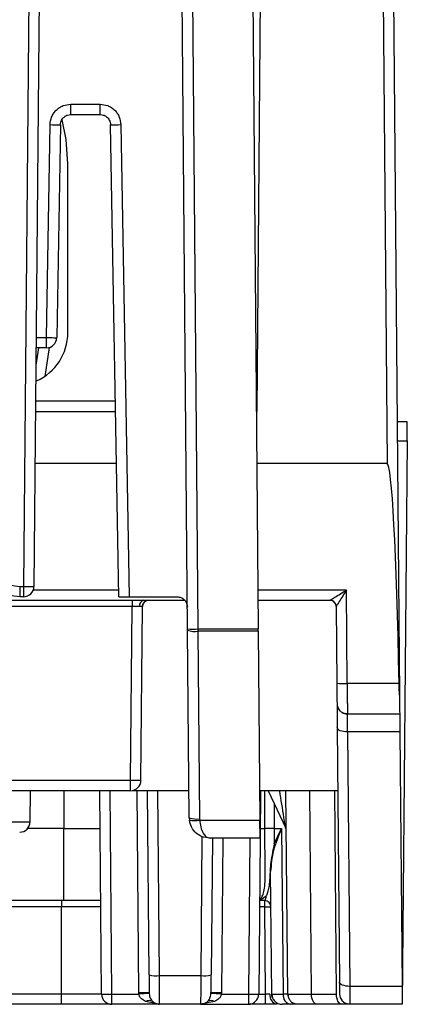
# Model space of a CAD drawing. Extents: x 897.4 to 914.4, y -8.5 to 2.5.
# Tile 65 of 102: x 908.653 to 909.021, y -6.024 to -5.089. Entities that reach past the tile are written whole.
import ezdxf

# ---------------------------------------------------------------- set-up
doc = ezdxf.new("R2010")
doc.units = 0
doc.header["$LTSCALE"] = 4
doc.header["$MEASUREMENT"] = 0
doc.layers.get('0').update_dxf_attribs({"linetype": 'CONTINUOUS'})

msp = doc.modelspace()

# ---------------------------------------------------------------- linework, layer by layer
for p, q in [((908.99082, -4.29448), (909.00143, -5.51037)), ((909.00066, -4.29457), (909.01319, -5.73021)), ((908.66499, -4.66343), (908.65658, -5.62718)), ((908.67483, -4.66343), (908.66642, -5.62718)), ((908.81218, -5.66753), (908.80363, -4.6872)), ((908.81347, -4.6872), (908.82202, -5.66753)), ((908.87065, -4.6872), (908.8792, -5.66753)), ((908.87804, -5.46098), (908.88149, -5.06509)), ((908.7014, -5.16951), (908.72921, -5.16951)), ((908.7014, -5.17926), (908.7014, -5.16951)), ((908.72921, -5.17926), (908.72921, -5.16951)), ((908.7014, -5.17926), (908.72921, -5.17926)), ((908.67819, -5.39096), (908.68172, -5.18885)), ((908.69156, -5.18893), (908.68803, -5.39105)), ((908.74687, -5.63694), (908.73905, -5.18893)), ((908.74889, -5.18885), (908.75671, -5.63694)), ((908.69857, -5.38635), (908.69857, -5.22611)), ((908.66848, -5.39096), (908.67819, -5.39096)), ((908.67819, -5.40072), (908.67819, -5.39096)), ((908.67073, -5.40072), (908.66825, -5.41723)), ((908.67819, -5.40072), (908.6684, -5.40072)), ((908.68072, -5.40039), (908.67661, -5.42776)), ((908.74363, -5.45131), (908.66795, -5.45131)), ((908.66787, -5.46098), (908.7438, -5.46098)), ((908.8774, -5.46098), (908.87804, -5.46098)), ((909.02057, -5.471), (909.01093, -5.471)), ((909.01108, -5.48897), (909.02042, -5.48897)), ((909.02042, -5.48897), (909.01575, -6.02375)), ((908.74466, -5.51037), (908.66744, -5.51037)), ((909.00143, -5.51037), (908.87783, -5.51037)), ((908.65344, -5.62718), (908.65658, -5.62718)), ((908.65344, -5.63694), (908.65344, -5.62718)), ((908.65658, -5.62718), (908.65658, -5.63694)), ((908.74676, -5.63062), (908.66577, -5.63062)), ((908.96281, -5.63062), (908.87888, -5.63062)), ((908.96358, -5.71915), (908.96281, -5.63062)), ((908.25702, -5.64029), (908.80942, -5.64029)), ((908.65658, -5.63694), (908.65344, -5.63694)), ((908.75671, -5.63694), (908.80216, -5.63694)), ((908.75955, -5.64029), (908.75955, -5.64614)), ((908.77186, -5.64144), (908.77313, -5.6407)), ((908.87897, -5.64029), (908.9472, -5.64029)), ((908.9472, -5.64029), (908.9472, -5.64029)), ((908.75955, -5.64614), (908.63992, -5.64614)), ((908.75811, -5.81124), (908.75955, -5.64614)), ((908.76795, -5.81124), (908.76939, -5.64614)), ((908.95311, -5.64614), (908.953, -5.64507)), ((908.95311, -5.64614), (908.9531, -5.64614)), ((908.9531, -5.64614), (908.95374, -5.71906)), ((908.81219, -5.66865), (908.81218, -5.66753)), ((908.81374, -5.84665), (908.81219, -5.66865)), ((908.82202, -5.66753), (908.8792, -5.66753)), ((908.82202, -5.66753), (908.82203, -5.66976)), ((908.87922, -5.66976), (908.82203, -5.66976)), ((908.82203, -5.66976), (908.82359, -5.84776)), ((908.87922, -5.66976), (908.8792, -5.66753)), ((908.87922, -5.66976), (908.88079, -5.84888)), ((909.01276, -5.71915), (908.96358, -5.71915)), ((908.96375, -5.74816), (909.01335, -5.74816)), ((908.95411, -5.76114), (908.95622, -6.00263)), ((909.01349, -5.76521), (908.96395, -5.76521)), ((908.96395, -5.76521), (908.96606, -6.0067)), ((909.01349, -5.76521), (909.0156, -6.0067)), ((908.75811, -5.81124), (908.64083, -5.81124)), ((908.75811, -5.821), (908.75811, -5.81124)), ((908.75811, -5.821), (908.64083, -5.821)), ((908.66275, -5.85061), (908.66301, -5.821)), ((908.69464, -5.821), (908.69464, -5.85703)), ((908.7305, -6.01399), (908.72882, -5.821)), ((908.74035, -6.01399), (908.73866, -5.821)), ((908.81352, -5.821), (908.75964, -5.821)), ((908.76593, -6.01291), (908.76425, -5.821)), ((908.77562, -5.99585), (908.7741, -5.821)), ((908.78546, -5.99654), (908.78393, -5.821)), ((908.95463, -5.821), (908.88054, -5.821)), ((908.88132, -5.821), (908.88093, -5.86545)), ((908.88546, -5.85703), (908.88546, -5.821)), ((908.88855, -5.821), (908.9052, -5.8567)), ((908.9071, -6.01399), (908.90542, -5.821)), ((908.92974, -6.01399), (908.92806, -5.821)), ((908.95336, -6.01399), (908.95168, -5.821)), ((908.89442, -5.83358), (908.89442, -5.85703)), ((908.81374, -5.84665), (908.81389, -5.84888)), ((908.82359, -5.84776), (908.82366, -5.84888)), ((908.82366, -5.84888), (908.88079, -5.84888)), ((908.40369, -5.85061), (908.66275, -5.85061)), ((908.69464, -5.85703), (908.6603, -5.85703)), ((908.69464, -5.92533), (908.69464, -5.85703)), ((908.69464, -5.85703), (908.72913, -5.85703)), ((908.881, -5.85703), (908.88546, -5.85703)), ((908.89432, -5.87129), (908.90133, -5.85703)), ((908.89442, -5.85703), (908.89432, -5.87129)), ((908.89442, -5.85703), (908.90133, -5.85703)), ((908.90133, -5.85703), (908.9027, -6.01399)), ((908.82583, -5.86454), (908.82468, -5.99654)), ((908.88094, -5.86616), (908.83343, -5.86616)), ((908.83565, -5.86616), (908.83452, -5.99585)), ((908.84549, -5.86616), (908.84421, -6.01291)), ((908.87108, -5.86616), (908.86979, -6.01399)), ((908.88092, -5.86616), (908.87963, -6.01399)), ((908.89195, -6.01399), (908.89093, -5.8978)), ((908.69464, -5.92533), (908.57549, -5.92533)), ((908.69267, -5.93118), (908.61532, -5.93118)), ((908.69267, -5.92533), (908.69267, -5.93118)), ((908.69267, -6.01399), (908.69267, -5.93118)), ((908.72978, -5.93118), (908.69267, -5.93118)), ((908.88532, -5.93118), (908.88036, -5.93118)), ((908.88532, -5.92533), (908.88041, -5.92533)), ((908.88532, -5.93118), (908.88532, -5.92533)), ((908.88604, -6.01399), (908.88532, -5.93118)), ((908.78546, -5.99654), (908.82468, -5.99654)), ((909.0156, -6.0067), (908.96606, -6.0067)), ((908.69267, -6.01399), (908.61515, -6.01399)), ((908.69267, -6.02375), (908.69267, -6.01399)), ((908.7305, -6.01399), (908.69267, -6.01399)), ((908.74035, -6.01399), (908.76596, -6.01399)), ((908.74035, -6.02375), (908.74035, -6.01399)), ((908.76596, -6.01399), (908.76593, -6.01291)), ((908.77577, -6.01291), (908.77579, -6.01351)), ((908.83435, -6.01351), (908.83437, -6.01291)), ((908.84421, -6.01291), (908.84417, -6.01399)), ((908.84417, -6.01399), (908.86979, -6.01399)), ((908.86979, -6.01399), (908.86979, -6.02375)), ((908.87963, -6.01399), (908.88604, -6.01399)), ((908.88604, -6.02375), (908.88604, -6.01399)), ((908.89195, -6.01399), (908.89263, -6.014)), ((908.9071, -6.01399), (908.9027, -6.01399)), ((908.9071, -6.01399), (908.90787, -6.014)), ((908.92974, -6.01399), (908.95336, -6.01399)), ((908.69267, -6.02375), (908.61515, -6.02375)), ((908.78562, -6.02375), (908.74035, -6.02375)), ((908.78217, -6.02308), (908.77236, -6.02118)), ((908.82452, -6.02375), (908.78562, -6.02375)), ((908.83778, -6.02118), (908.82452, -6.02375)), ((908.82452, -6.02375), (908.86979, -6.02375)), ((908.88604, -6.02375), (908.86979, -6.02375)), ((908.91541, -6.02375), (908.9102, -6.02375)), ((908.95828, -6.02375), (908.93466, -6.02375)), ((908.96242, -6.02375), (908.95828, -6.02375)), ((909.01575, -6.02375), (908.96616, -6.02375))]:
    msp.add_line(p, q)
at = {"flags": 128}
for points in [[(908.69857, -5.22611), (908.69693, -5.20309), (908.69309, -5.18433)], [(909.02042, -5.48897), (909.02045, -5.48538), (909.02048, -5.48198), (909.02051, -5.47887), (909.02053, -5.47617), (909.02055, -5.47397), (909.02056, -5.47234), (909.02057, -5.47133), (909.02057, -5.471)], [(909.01319, -5.73021), (909.01323, -5.73525), (909.01327, -5.73965), (909.0133, -5.74327), (909.01333, -5.74595), (909.01334, -5.7476), (909.01335, -5.74816)], [(909.01335, -5.74816), (909.01335, -5.74869), (909.01336, -5.75025), (909.01339, -5.75278), (909.01342, -5.75621), (909.01345, -5.7604), (909.01349, -5.76521)], [(908.96395, -5.76521), (908.96204, -5.76514), (908.96019, -5.76492), (908.95849, -5.76455), (908.957, -5.76405), (908.95578, -5.76343), (908.95487, -5.76272), (908.9543, -5.76194), (908.95411, -5.76114)], [(908.88094, -5.86616), (908.88093, -5.86584), (908.88093, -5.86489), (908.88091, -5.86333), (908.88089, -5.86122), (908.88087, -5.85863), (908.88085, -5.85564), (908.88082, -5.85236), (908.88079, -5.84888)], [(908.96606, -6.0067), (908.96414, -6.00664), (908.9623, -6.00641), (908.9606, -6.00604), (908.95911, -6.00554), (908.95789, -6.00492), (908.95698, -6.00421), (908.95641, -6.00344), (908.95622, -6.00263)], [(909.0156, -6.0067), (909.01564, -6.01151), (909.01568, -6.0157), (909.01571, -6.01913), (909.01573, -6.02167), (909.01575, -6.02323), (909.01575, -6.02375)], [(908.8927, -6.0177), (908.89215, -6.0159), (908.89195, -6.01399)], [(908.93466, -6.02375), (908.93371, -6.02356), (908.93279, -6.02301), (908.93194, -6.02211), (908.9312, -6.0209), (908.93058, -6.01942), (908.93013, -6.01773), (908.92984, -6.0159), (908.92974, -6.01399)], [(908.95828, -6.02375), (908.95733, -6.02356), (908.95641, -6.02301), (908.95556, -6.02211), (908.95482, -6.0209), (908.95421, -6.01942), (908.95375, -6.01773), (908.95346, -6.0159), (908.95336, -6.01399)], [(908.77899, -6.02118), (908.77969, -6.02176), (908.7798, -6.02184)], [(908.83015, -6.02198), (908.83045, -6.02176), (908.83115, -6.02118)], [(908.91694, -6.02375), (908.91504, -6.02356), (908.91329, -6.02305)], [(908.96616, -6.02375), (908.96425, -6.02356), (908.96346, -6.02337)]]:
    msp.add_lwpolyline(points, dxfattribs=at)
for centre, radius, start, end in [((908.6891, -4.90682), 0.28213, 268.50057, 270.49933), ((908.74151, -4.90682), 0.28213, 269.50067, 271.49943), ((908.64856, -5.38635), 0.05001, 294.07142, 0), ((908.67819, -5.39088), 0.00984, 270, 359), ((908.65658, -5.6271), 0.00984, 270, 359.5), ((908.77171, -5.64543), 0.00525, 101.28525, 187.51751), ((908.77529, -5.64619), 0.00591, 90, 179.5), ((908.9472, -5.64619), 0.00591, 0.5, 90), ((908.9472, -5.64619), 0.0059, 56.97846, 89.99672), ((908.9472, -5.64619), 0.0059, 10.91639, 56.97932), ((908.8171, -5.38551), 0.28206, 269.00032, 270.99968), ((908.81943, -5.64872), 0.0212, 250.0361, 277.05369), ((908.95989, -5.57808), 0.14111, 267.50153, 271.49869), ((908.96375, -5.73832), 0.00984, 180.5, 221.36328), ((908.96375, -5.73832), 0.00984, 238.59297, 270), ((908.75811, -5.81115), 0.00984, 270, 359.5), ((908.90247, -5.99021), 0.16892, 88.99846, 91.00154), ((908.82098, -5.82672), 0.0212, 250.03721, 277.05175), ((908.81878, -5.82849), 0.02097, 256.52849, 283.47151), ((908.65291, -5.85052), 0.00984, 270, 359.5), ((908.88994, -6.20745), 0.35045, 89.26719, 90.73281), ((908.89985, -5.8592), 0.00591, 0.5, 25), ((908.88776, -5.89785), 0.00317, 0.84617, 29.10891), ((908.88532, -5.93123), 0.00591, 0.5, 90), ((908.78274, -5.96465), 0.03201, 257.14495, 274.87727), ((908.8274, -5.96465), 0.032, 265.12221, 282.85568), ((908.74035, -6.01391), 0.00984, 180.5, 270), ((908.77085, -6.29493), 0.28206, 89.00032, 90.99968), ((908.78533, -6.30636), 0.29301, 91.86661, 93.7902), ((908.82481, -6.30629), 0.29294, 86.20958, 88.13361), ((908.83929, -6.29493), 0.28205, 89.0003, 90.9997), ((908.86979, -6.01391), 0.00984, 270, 359.5), ((908.89889, -6.01517), 0.00875, 172.47951, 258.71645), ((908.91154, -6.01496), 0.00889, 173.76732, 261.36346), ((908.91694, -6.01391), 0.00984, 180.5, 209.931), ((908.96616, -6.01391), 0.00984, 180.5, 221.36328), ((908.77568, -6.02612), 0.00595, 56.13624, 123.86376), ((908.78562, -6.01391), 0.00984, 239.52605, 270), ((908.82452, -6.01391), 0.00984, 270, 302.35344), ((908.83446, -6.02612), 0.00595, 56.13708, 123.86292), ((908.90179, -6.01391), 0.00984, 225.04334, 270)]:
    msp.add_arc(centre, radius, start, end)
msp.add_ellipse((909.00389, -5.79235), major_axis=(-0.00246, 0.28198), ratio=0.034903, start_param=4.974678, end_param=6.282881)
for points, knots in [([(908.68172, -5.18885), (908.68202, -5.1864), (908.68249, -5.18264), (908.68496, -5.17814), (908.68749, -5.17508), (908.69061, -5.17257), (908.69516, -5.17017), (908.69895, -5.16977), (908.7014, -5.16951)], [0, 0, 0, 0, 0.239689, 0.368347, 0.500006, 0.628663, 0.760322, 1, 1, 1, 1]), ([(908.72921, -5.16951), (908.73166, -5.16977), (908.73543, -5.17016), (908.73997, -5.17256), (908.74308, -5.17503), (908.74564, -5.17811), (908.74812, -5.18261), (908.74859, -5.1864), (908.74889, -5.18885)], [0, 0, 0, 0, 0.239678, 0.368337, 0.499991, 0.628652, 0.760311, 1, 1, 1, 1]), ([(908.69156, -5.18893), (908.69163, -5.18815), (908.69176, -5.18662), (908.6926, -5.18453), (908.69377, -5.18278), (908.6956, -5.181), (908.69818, -5.17956), (908.70038, -5.17936), (908.7014, -5.17926)], [0, 0, 0, 0, 0.1541562, 0.30005, 0.4376721, 0.5670161, 0.7999079, 1, 1, 1, 1]), ([(908.72921, -5.17926), (908.73023, -5.17936), (908.73244, -5.17956), (908.73501, -5.181), (908.73684, -5.18278), (908.73801, -5.18453), (908.73885, -5.18662), (908.73898, -5.18815), (908.73905, -5.18893)], [0, 0, 0, 0, 0.200083, 0.432975, 0.562327, 0.699949, 0.845843, 1, 1, 1, 1]), ([(908.67819, -5.39096), (908.67948, -5.39098), (908.68206, -5.39103), (908.68531, -5.39106), (908.68759, -5.39108), (908.68789, -5.39106), (908.68803, -5.39105)], [0, 0, 0, 0, 0.249998, 0.499998, 0.749985, 1, 1, 1, 1]), ([(908.65344, -5.63694), (908.64942, -5.63658), (908.64079, -5.6358), (908.62832, -5.62904), (908.6199, -5.61931), (908.6154, -5.60918), (908.61459, -5.60343), (908.61418, -5.60048)], [0, 0, 0, 0, 0.204935, 0.439693, 0.704161, 0.848323, 1, 1, 1, 1]), ([(908.624, -5.59984), (908.62463, -5.60335), (908.62595, -5.61064), (908.63289, -5.61979), (908.64252, -5.62603), (908.64989, -5.62681), (908.65344, -5.62718)], [0, 0, 0, 0, 0.241043, 0.500005, 0.758963, 1, 1, 1, 1]), ([(908.65658, -5.62718), (908.65787, -5.62719), (908.66045, -5.62721), (908.6637, -5.62722), (908.66598, -5.62721), (908.66627, -5.62719), (908.66642, -5.62718)], [0, 0, 0, 0, 0.249998, 0.499991, 0.749994, 1, 1, 1, 1]), ([(908.9472, -5.64029), (908.94728, -5.64025), (908.94744, -5.64018), (908.94843, -5.63959), (908.9499, -5.63868), (908.95274, -5.63692), (908.95714, -5.63419), (908.9609, -5.63182), (908.96281, -5.63062)], [0, 0, 0, 0, 0.082518, 0.174948, 0.282278, 0.407726, 0.69957, 1, 1, 1, 1]), ([(908.96281, -5.63062), (908.96162, -5.63253), (908.95928, -5.63631), (908.95655, -5.6407), (908.95478, -5.64352), (908.95385, -5.64497), (908.95325, -5.64593), (908.95315, -5.64607), (908.95311, -5.64614)], [0, 0, 0, 0, 0.300432, 0.592273, 0.717712, 0.825034, 0.917465, 1, 1, 1, 1]), ([(908.74687, -5.63694), (908.747, -5.63694), (908.74726, -5.63694), (908.74902, -5.63694), (908.75094, -5.63694), (908.75269, -5.63694), (908.75464, -5.63694), (908.75602, -5.63694), (908.75671, -5.63694)], [0, 0, 0, 0, 0.2324894, 0.4761947, 0.6028739, 0.732399, 0.8647763, 1, 1, 1, 1]), ([(908.76934, -5.64614), (908.76937, -5.64558), (908.76941, -5.64484), (908.76975, -5.64419), (908.76984, -5.64402)], [0, 0, 0, 0, 0.748273, 1, 1, 1, 1]), ([(908.80216, -5.63694), (908.80344, -5.63709), (908.80601, -5.63738), (908.80925, -5.63963), (908.81153, -5.64285), (908.81184, -5.64542), (908.812, -5.6467)], [0, 0, 0, 0, 0.249999, 0.500002, 0.749999, 1, 1, 1, 1]), ([(908.76651, -5.64612), (908.76602, -5.64612), (908.76506, -5.64613), (908.76333, -5.64614), (908.76148, -5.64614), (908.76019, -5.64614), (908.75955, -5.64614)], [0, 0, 0, 0, 0.249987, 0.499982, 0.749997, 1, 1, 1, 1]), ([(908.76939, -5.64614), (908.76935, -5.64614), (908.76928, -5.64614), (908.76869, -5.64614), (908.7678, -5.64613), (908.76694, -5.64612), (908.76651, -5.64612)], [0, 0, 0, 0, 0.249995, 0.500005, 0.749998, 1, 1, 1, 1]), ([(908.95374, -5.71906), (908.95376, -5.72151), (908.9538, -5.7253), (908.95383, -5.7298), (908.95386, -5.73288), (908.95388, -5.73535), (908.9539, -5.73775), (908.95391, -5.73815), (908.95391, -5.7384)], [0, 0, 0, 0, 0.239689, 0.371348, 0.50001, 0.631665, 0.760322, 1, 1, 1, 1]), ([(908.96358, -5.71915), (908.9636, -5.7215), (908.96362, -5.72608), (908.96366, -5.73235), (908.96369, -5.73762), (908.96372, -5.74295), (908.96374, -5.74728), (908.96375, -5.74788), (908.96375, -5.74816)], [0, 0, 0, 0, 0.154148, 0.300033, 0.437653, 0.566998, 0.799894, 1, 1, 1, 1]), ([(909.01319, -5.73021), (909.01304, -5.72715), (909.01286, -5.72352), (909.01277, -5.71974), (909.01276, -5.71915)], [0, 0, 0, 0, 0.845051, 1, 1, 1, 1]), ([(908.95391, -5.7384), (908.95391, -5.7387), (908.95392, -5.73929), (908.95396, -5.74414), (908.95402, -5.75136), (908.95408, -5.75788), (908.95411, -5.76114)], [0, 0, 0, 0, 0.244855, 0.499898, 0.750069, 1, 1, 1, 1]), ([(908.95463, -5.742), (908.95508, -5.74289), (908.956, -5.74468), (908.95831, -5.74656), (908.96098, -5.74765), (908.96284, -5.74761), (908.96375, -5.74759)], [0, 0, 0, 0, 0.250228, 0.507072, 0.76001, 1, 1, 1, 1]), ([(908.96395, -5.76521), (908.96392, -5.76257), (908.96386, -5.75744), (908.9638, -5.7519), (908.96378, -5.75004), (908.96376, -5.74913)], [0, 0, 0, 0, 0.353103, 0.686443, 1, 1, 1, 1]), ([(908.76795, -5.81124), (908.7678, -5.81125), (908.7675, -5.81127), (908.76523, -5.81128), (908.76197, -5.81127), (908.7594, -5.81125), (908.75811, -5.81124)], [0, 0, 0, 0, 0.250003, 0.500004, 0.750004, 1, 1, 1, 1]), ([(908.9052, -5.8567), (908.90519, -5.85667), (908.90518, -5.85659), (908.90504, -5.8558), (908.90453, -5.85264), (908.90268, -5.84097), (908.90087, -5.82973), (908.89952, -5.82131)], [0, 0, 0, 0, 0.024065, 0.051118, 0.120636, 0.341477, 1, 1, 1, 1]), ([(908.83343, -5.86616), (908.83068, -5.86583), (908.82597, -5.86527), (908.81993, -5.86126), (908.81551, -5.85591), (908.81441, -5.85114), (908.81389, -5.84888)], [0, 0, 0, 0, 0.3023483, 0.5168829, 0.7701482, 1, 1, 1, 1]), ([(908.82366, -5.84888), (908.82393, -5.85114), (908.82449, -5.85591), (908.82666, -5.86126), (908.82975, -5.86527), (908.83207, -5.86583), (908.83343, -5.86616)], [0, 0, 0, 0, 0.2298295, 0.4831193, 0.6976156, 1, 1, 1, 1]), ([(908.88042, -5.9237), (908.88092, -5.92342), (908.88241, -5.92259), (908.88396, -5.91949), (908.88529, -5.91386), (908.88575, -5.90679), (908.88585, -5.89927), (908.88582, -5.89053), (908.88562, -5.87956), (908.88548, -5.86675), (908.88546, -5.86025), (908.88546, -5.85703)], [0, 0, 0, 0, 0.0751411, 0.2277386, 0.3743676, 0.5374255, 0.6138926, 0.687103, 0.849549, 0.9254751, 1, 1, 1, 1]), ([(908.90133, -5.85703), (908.89837, -5.86404), (908.89247, -5.87802), (908.89144, -5.89122), (908.89093, -5.8978)], [0, 0, 0, 0, 0.501475, 1, 1, 1, 1]), ([(908.89431, -5.8713), (908.89377, -5.87407), (908.89258, -5.88017), (908.89101, -5.88873), (908.89069, -5.89385), (908.89053, -5.8963)], [0, 0, 0, 0, 0.302003, 0.665547, 1, 1, 1, 1]), ([(908.89053, -5.8963), (908.89025, -5.90167), (908.88967, -5.91304), (908.88787, -5.91795), (908.88692, -5.92053)], [0, 0, 0, 0, 0.472604, 1, 1, 1, 1]), ([(908.88692, -5.92054), (908.88545, -5.92212), (908.88366, -5.92405), (908.88091, -5.92438), (908.88042, -5.92444)], [0, 0, 0, 0, 0.821732, 1, 1, 1, 1]), ([(908.88532, -5.92533), (908.88563, -5.92506), (908.88615, -5.92461), (908.88669, -5.92174), (908.88692, -5.92054)], [0, 0, 0, 0, 0.58279, 1, 1, 1, 1]), ([(908.72973, -5.92533), (908.72819, -5.92533), (908.7168, -5.92533), (908.70491, -5.92533), (908.69464, -5.92533)], [0, 0, 0, 0, 0.1353844, 1, 1, 1, 1]), ([(908.88532, -5.93118), (908.88609, -5.93117), (908.88764, -5.93116), (908.88959, -5.93116), (908.89096, -5.93116), (908.89113, -5.93117), (908.89122, -5.93118)], [0, 0, 0, 0, 0.250006, 0.5, 0.749994, 1, 1, 1, 1]), ([(908.77562, -5.99585), (908.77564, -5.99775), (908.77567, -6.00153), (908.77571, -6.0065), (908.77575, -6.01062), (908.77576, -6.01215), (908.77577, -6.01291)], [0, 0, 0, 0, 0.250791, 0.500074, 0.750804, 1, 1, 1, 1]), ([(908.78562, -6.02375), (908.78562, -6.02348), (908.78562, -6.0229), (908.78558, -6.01785), (908.78554, -6.01059), (908.7855, -6.00304), (908.78548, -5.99874), (908.78546, -5.99654)], [0, 0, 0, 0, 0.205286, 0.440165, 0.704519, 0.848533, 1, 1, 1, 1]), ([(908.82468, -5.99654), (908.82466, -5.99874), (908.82464, -6.00304), (908.8246, -6.01059), (908.82456, -6.01785), (908.82452, -6.0229), (908.82452, -6.02348), (908.82452, -6.02375)], [0, 0, 0, 0, 0.151467, 0.295481, 0.559835, 0.794714, 1, 1, 1, 1]), ([(908.83437, -6.01291), (908.83438, -6.01215), (908.83439, -6.01062), (908.83442, -6.00648), (908.83447, -6.00151), (908.8345, -5.99774), (908.83452, -5.99585)], [0, 0, 0, 0, 0.250778, 0.500061, 0.75079, 1, 1, 1, 1]), ([(908.95622, -6.00263), (908.95623, -6.00426), (908.95626, -6.00753), (908.95629, -6.0111), (908.95631, -6.01356), (908.95631, -6.01385), (908.95632, -6.01399)], [0, 0, 0, 0, 0.250786, 0.500064, 0.750794, 1, 1, 1, 1]), ([(908.96606, -6.0067), (908.96607, -6.00914), (908.96608, -6.01401), (908.96611, -6.01942), (908.96613, -6.02306), (908.96615, -6.02352), (908.96616, -6.02375)], [0, 0, 0, 0, 0.249998, 0.500003, 0.749996, 1, 1, 1, 1]), ([(908.7305, -6.01399), (908.73065, -6.014), (908.73095, -6.01402), (908.73322, -6.01403), (908.73648, -6.01402), (908.73906, -6.014), (908.74035, -6.01399)], [0, 0, 0, 0, 0.250007, 0.500004, 0.750006, 1, 1, 1, 1]), ([(908.77236, -6.02118), (908.77094, -6.02041), (908.76875, -6.01921), (908.76689, -6.01678), (908.76617, -6.01518), (908.76603, -6.01438), (908.76596, -6.01399)], [0, 0, 0, 0, 0.498484, 0.770652, 0.889238, 1, 1, 1, 1]), ([(908.77579, -6.01351), (908.77588, -6.01432), (908.77606, -6.01596), (908.77701, -6.01882), (908.7782, -6.02023), (908.77899, -6.02118)], [0, 0, 0, 0, 0.240756, 0.49064, 1, 1, 1, 1]), ([(908.83115, -6.02118), (908.83194, -6.02023), (908.83313, -6.01882), (908.83408, -6.01596), (908.83426, -6.01432), (908.83435, -6.01351)], [0, 0, 0, 0, 0.509364, 0.759247, 1, 1, 1, 1]), ([(908.84417, -6.01399), (908.84411, -6.01438), (908.84396, -6.01518), (908.84325, -6.01678), (908.84139, -6.01921), (908.8392, -6.02041), (908.83778, -6.02118)], [0, 0, 0, 0, 0.110672, 0.229174, 0.501137, 1, 1, 1, 1]), ([(908.86979, -6.01399), (908.87108, -6.014), (908.87366, -6.01402), (908.87691, -6.01403), (908.87919, -6.01402), (908.87949, -6.014), (908.87963, -6.01399)], [0, 0, 0, 0, 0.2499923, 0.500001, 0.7499965, 1, 1, 1, 1]), ([(908.89022, -6.01403), (908.88993, -6.01403), (908.88935, -6.01402), (908.88831, -6.01401), (908.8872, -6.014), (908.88643, -6.014), (908.88604, -6.01399)], [0, 0, 0, 0, 0.2499883, 0.4999976, 0.7500194, 1, 1, 1, 1]), ([(908.89212, -6.014), (908.89221, -6.01522), (908.89235, -6.01708), (908.89353, -6.0194), (908.89441, -6.0204), (908.89486, -6.0209)], [0, 0, 0, 0, 0.48493, 0.740865, 1, 1, 1, 1]), ([(908.89263, -6.014), (908.89304, -6.01401), (908.89401, -6.01403), (908.89954, -6.01401), (908.9027, -6.01399)], [0, 0, 0, 0, 0.430067, 1, 1, 1, 1]), ([(908.90749, -6.014), (908.90751, -6.01491), (908.90755, -6.01677), (908.90872, -6.01943), (908.91065, -6.02172), (908.91245, -6.02262), (908.91334, -6.02307)], [0, 0, 0, 0, 0.239197, 0.491596, 0.748595, 1, 1, 1, 1]), ([(908.90787, -6.014), (908.90805, -6.014), (908.90861, -6.01401), (908.91284, -6.01401), (908.9199, -6.01401), (908.92646, -6.014), (908.92974, -6.01399)], [0, 0, 0, 0, 0.143484, 0.428989, 0.714495, 1, 1, 1, 1]), ([(908.95703, -6.01759), (908.95749, -6.01848), (908.9584, -6.02028), (908.96071, -6.0222), (908.96337, -6.02337), (908.96525, -6.02343), (908.96616, -6.02345)], [0, 0, 0, 0, 0.252367, 0.510265, 0.762588, 1, 1, 1, 1]), ([(908.73881, -6.02375), (908.73138, -6.02375), (908.71632, -6.02375), (908.70062, -6.02375), (908.69267, -6.02375)], [0, 0, 0, 0, 0.493449, 1, 1, 1, 1]), ([(908.77816, -6.02024), (908.77882, -6.02089), (908.78019, -6.02222), (908.78286, -6.02325), (908.78472, -6.02323), (908.78562, -6.02323)], [0, 0, 0, 0, 0.328144, 0.673101, 1, 1, 1, 1]), ([(908.82452, -6.02323), (908.82542, -6.02323), (908.82728, -6.02325), (908.82994, -6.02222), (908.83131, -6.02089), (908.83198, -6.02024)], [0, 0, 0, 0, 0.326899, 0.671856, 1, 1, 1, 1]), ([(908.89717, -6.02375), (908.89555, -6.02375), (908.8923, -6.02375), (908.88813, -6.02375), (908.88604, -6.02375)], [0, 0, 0, 0, 0.499995, 1, 1, 1, 1]), ([(908.9102, -6.02375), (908.90778, -6.02375), (908.90294, -6.02375), (908.90217, -6.02375), (908.90179, -6.02375)], [0, 0, 0, 0, 0.5000025, 1, 1, 1, 1]), ([(908.93466, -6.02375), (908.9321, -6.02375), (908.92696, -6.02375), (908.92141, -6.02375), (908.9176, -6.02375), (908.91716, -6.02375), (908.91694, -6.02375)], [0, 0, 0, 0, 0.249219, 0.499944, 0.749228, 1, 1, 1, 1]), ([(908.96616, -6.02375), (908.96606, -6.02375), (908.96586, -6.02375), (908.96418, -6.02375), (908.96172, -6.02375), (908.95943, -6.02375), (908.95828, -6.02375)], [0, 0, 0, 0, 0.249223, 0.499943, 0.749234, 1, 1, 1, 1])]:
    msp.add_open_spline(points, degree=3, knots=knots)

doc.saveas('drawing.dxf')
